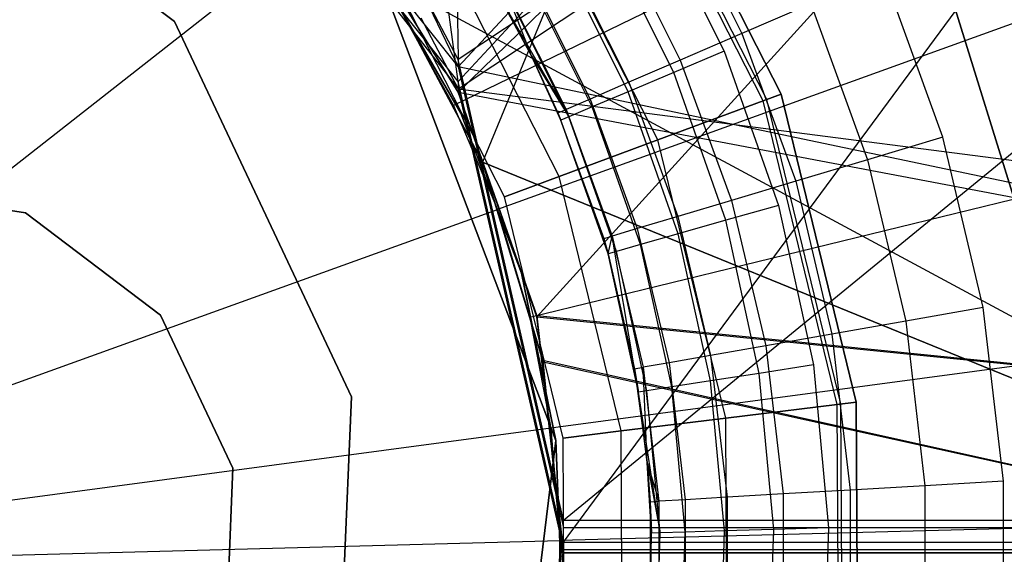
# Model space of a CAD drawing. Extents: x 0.1 to 16.1, y -7 to 7.
# Tile 44 of 68: x 8.226 to 8.504, y 0.004 to 0.155. Entities that reach past the tile are written whole.
import ezdxf

# ---------------------------------------------------------------- set-up
doc = ezdxf.new("R2010")
doc.units = 0
doc.header["$LTSCALE"] = 2.54
doc.layers.get('0').update_dxf_attribs({"color": 13, "linetype": 'CONTINUOUS'})

# ---------------------------------------------------------------- blocks, each defined once
blk = doc.blocks.new('DROPS_WOOD_E_PM_STL')
at = {"color": 0}
for p, q in [((8.33641, 0.81362, 29.37105), (8.35029, 0.14379, 29.37116)), ((8.33641, 0.81362, 29.37105), (8.35029, 0.14379, 29.37116)), ((9.3568, 0.81357, 29.46948), (8.35029, 0.14379, 29.37116)), ((9.3568, 0.81357, 29.46948), (8.35029, 0.14379, 29.37116)), ((9.3568, 0.81357, 29.46948), (8.38, 0.01362, 29.37215)), ((9.3568, 0.81357, 29.46948), (8.38, 0.01362, 29.37215)), ((8.97008, 0.81151, 33.46722), (8.35029, 0.14172, 33.37573)), ((8.97008, 0.81151, 33.46722), (8.35029, 0.14172, 33.37573)), ((8.35029, 0.13761, 41.35745), (8.25946, 0.80744, 41.36291)), ((8.35029, 0.13761, 41.35745), (8.25946, 0.80744, 41.36291)), ((8.35029, 0.13761, 41.35745), (8.97008, 0.80749, 41.26665)), ((8.35029, 0.13761, 41.35745), (8.97008, 0.80749, 41.26665)), ((8.38, 0.00745, 41.35526), (8.97008, 0.80749, 41.26665)), ((8.38, 0.00745, 41.35526), (8.97008, 0.80749, 41.26665)), ((8.35029, 0.13555, 45.36202), (9.3568, 0.80543, 45.26439)), ((8.35029, 0.13555, 45.36202), (9.3568, 0.80543, 45.26439)), ((8.35029, 0.13462, 16.3573), (9.0376, 0.80445, 16.42812)), ((8.35029, 0.13462, 16.3573), (9.0376, 0.80445, 16.42812)), ((8.35029, 0.13462, 28.34512), (9.0376, 0.80445, 28.2743)), ((8.35029, 0.13462, 28.34512), (9.0376, 0.80445, 28.2743)), ((9.0376, 0.80445, 16.42812), (8.3725, 0.07111, 16.35834)), ((9.0376, 0.80445, 16.42812), (8.3725, 0.07111, 16.35834)), ((8.6386, 0.8, 33.92177), (8.35716, 0.11481, 33.8879)), ((8.6386, 0.8, 33.92177), (8.35716, 0.11481, 33.8879)), ((8.61628, 0.26078, 2.22278), (8.34894, 0.13078, 2.19005)), ((8.61628, 0.26078, 2.22278), (8.34894, 0.13078, 2.19005)), ((8.26705, 0.24611, 33.37102), (8.35029, 0.14172, 33.37573)), ((8.26705, 0.24611, 33.37102), (8.35029, 0.14172, 33.37573)), ((8.35029, 0.13761, 41.35745), (8.26705, 0.24199, 41.36227)), ((8.26705, 0.24199, 41.36227), (8.35029, 0.13555, 45.36202)), ((8.26705, 0.24199, 41.36227), (8.35029, 0.13555, 45.36202)), ((8.35029, 0.13761, 41.35745), (8.26705, 0.24199, 41.36227)), ((8.2701, 0.15455, 215.55796), (8.17651, 0.22519, 215.55796)), ((8.17651, 0.22519, 14.55795), (8.2701, 0.15455, 14.55795)), ((8.2701, 0.15455, 215.55796), (8.17651, 0.22519, 215.55796)), ((8.17651, 0.22519, 14.55795), (8.2701, 0.15455, 14.55795)), ((8.43743, 0.13251, 213.39202), (8.39724, 0.21136, 213.39202)), ((8.43743, 0.13251, 213.39202), (8.39724, 0.21136, 213.39202)), ((8.40081, 0.21375, 213.38308), (8.44146, 0.134, 213.38308)), ((8.44146, 0.134, 213.30308), (8.40081, 0.21375, 213.30308)), ((8.40081, 0.21375, 213.47407), (8.44146, 0.134, 213.47407)), ((8.44146, 0.134, 213.30308), (8.40081, 0.21375, 213.30308)), ((8.40081, 0.21375, 213.47407), (8.44146, 0.134, 213.47407)), ((8.44146, 0.134, 213.39407), (8.40081, 0.21375, 213.39407)), ((8.44146, 0.134, 213.39407), (8.40081, 0.21375, 213.39407)), ((8.40081, 0.21375, 213.38308), (8.44146, 0.134, 213.38308)), ((8.43643, 0.13214, 213.38735), (8.39635, 0.21078, 213.38735)), ((8.43643, 0.13214, 213.38735), (8.39635, 0.21078, 213.38735)), ((8.64096, 0.2023, 2.22278), (8.36132, 0.10145, 2.19005)), ((8.64096, 0.2023, 2.22278), (8.36132, 0.10145, 2.19005)), ((8.40668, 0.12111, 213.31155), (8.36994, 0.19318, 213.31155)), ((8.40668, 0.12111, 213.31155), (8.36994, 0.19318, 213.31155)), ((8.40668, 0.12111, 213.4656), (8.36994, 0.19318, 213.4656)), ((8.40668, 0.12111, 213.4656), (8.36994, 0.19318, 213.4656)), ((8.41049, 0.19081, 14.94963), (8.4304, 0.15115, 14.94963)), ((8.41049, 0.19081, 14.94963), (8.4304, 0.15115, 14.94963)), ((8.35029, 0.13462, 16.3573), (8.31668, 0.1888, 16.35588)), ((8.35029, 0.13462, 16.3573), (8.31668, 0.1888, 16.35588)), ((8.31672, 0.18874, 28.34654), (8.35029, 0.13462, 28.34512)), ((8.31672, 0.18874, 28.34654), (8.35029, 0.13462, 28.34512)), ((8.40476, 0.1875, 16.33972), (8.42534, 0.14617, 16.33972)), ((8.40476, 0.1875, 16.33972), (8.42534, 0.14617, 16.33972)), ((8.08, 0, 2.18815), (8.31522, 0.18467, 2.19005)), ((8.08, 0, 2.18815), (8.31522, 0.18467, 2.19005)), ((8.39406, 0.18133, 14.96154), (8.41299, 0.14364, 14.96154)), ((8.39406, 0.18133, 14.96154), (8.41299, 0.14364, 14.96154)), ((8.41111, 0.14015, 16.33728), (8.39138, 0.17977, 16.33728)), ((8.41111, 0.14015, 16.33728), (8.39138, 0.17977, 16.33728)), ((8.37878, 0.11077, 213.33528), (8.34518, 0.17668, 213.33528)), ((8.37878, 0.11077, 213.33528), (8.34518, 0.17668, 213.33528)), ((8.37878, 0.11077, 213.44189), (8.34518, 0.17668, 213.44189)), ((8.37878, 0.11077, 213.44189), (8.34518, 0.17668, 213.44189)), ((8.39827, 0.13471, 16.33018), (8.37931, 0.17281, 16.33018)), ((8.39827, 0.13471, 16.33018), (8.37931, 0.17281, 16.33018)), ((8.38035, 0.17341, 14.97738), (8.39845, 0.13737, 14.97738)), ((8.38035, 0.17341, 14.97738), (8.39845, 0.13737, 14.97738)), ((8.3269, 0.17042, 29.35812), (8.37781, 0.03616, 29.35812)), ((8.37781, 0.03616, 28.35812), (8.3269, 0.17042, 28.35812)), ((8.37781, 0.03616, 28.35812), (8.3269, 0.17042, 28.35812)), ((8.3269, 0.17042, 29.35812), (8.37781, 0.03616, 29.35812)), ((8.3269, 0.17042, 41.3819), (8.35103, 0.12861, 41.3819)), ((8.35103, 0.12861, 40.8819), (8.3269, 0.17042, 40.8819)), ((8.35103, 0.12861, 40.8819), (8.3269, 0.17042, 40.8819)), ((8.3269, 0.17042, 41.3819), (8.35103, 0.12861, 41.3819)), ((8.3269, 0.17042, 33.88877), (8.35103, 0.12861, 33.88877)), ((8.35103, 0.12861, 33.38877), (8.3269, 0.17042, 33.38877)), ((8.35103, 0.12861, 33.38877), (8.3269, 0.17042, 33.38877)), ((8.3269, 0.17042, 33.88877), (8.35103, 0.12861, 33.88877)), ((8.3633, 0.10503, 213.36956), (8.33144, 0.16753, 213.36956)), ((8.3633, 0.10503, 213.40759), (8.33144, 0.16753, 213.40759)), ((8.3633, 0.10503, 213.36956), (8.33144, 0.16753, 213.36956)), ((8.3633, 0.10503, 213.40759), (8.33144, 0.16753, 213.40759)), ((8.38809, 0.1304, 16.31911), (8.36973, 0.16727, 16.31911)), ((8.38809, 0.1304, 16.31911), (8.36973, 0.16727, 16.31911)), ((8.37003, 0.16745, 14.99634), (8.38751, 0.13265, 14.99634)), ((8.37003, 0.16745, 14.99634), (8.38751, 0.13265, 14.99634)), ((8.48715, 0.12189, 14.93972), (8.47024, 0.16833, 14.93972)), ((8.48715, 0.12189, 14.93972), (8.47024, 0.16833, 14.93972)), ((8.32939, 0.16674, 40.86801), (8.6386, 0, 40.83204)), ((8.32939, 0.16674, 40.86801), (8.6386, 0, 40.83204)), ((8.32939, 0.16674, 40.86801), (8.35716, 0.11481, 40.86592)), ((8.32939, 0.16674, 40.86801), (8.35716, 0.11481, 40.86592)), ((8.35716, 0.11481, 33.8879), (8.32953, 0.16654, 33.88582)), ((8.35716, 0.11481, 33.8879), (8.32953, 0.16654, 33.88582)), ((8.35029, 0.14379, 29.37116), (8.3397, 0.16382, 29.37082)), ((8.3397, 0.16382, 29.37082), (8.35029, 0.14172, 33.37573)), ((8.35029, 0.14379, 29.37116), (8.3397, 0.16382, 29.37082)), ((8.3397, 0.16382, 29.37082), (8.35029, 0.14172, 33.37573)), ((8.36146, 0.1625, 15.03972), (8.37093, 0.14486, 15.03972)), ((8.37093, 0.14486, 16.28972), (8.36146, 0.1625, 16.28972)), ((8.36146, 0.1625, 15.03972), (8.37093, 0.14486, 15.03972)), ((8.38155, 0.12763, 16.30518), (8.36146, 0.1625, 16.28972)), ((8.37093, 0.14486, 16.28972), (8.36146, 0.1625, 16.28972)), ((8.38155, 0.12763, 16.30518), (8.36146, 0.1625, 16.28972)), ((8.38155, 0.12763, 16.30518), (8.36358, 0.16372, 16.30518)), ((8.38155, 0.12763, 16.30518), (8.36358, 0.16372, 16.30518)), ((8.37093, 0.14486, 15.03972), (8.36363, 0.16375, 15.01747)), ((8.36363, 0.16375, 15.01747), (8.38072, 0.12972, 15.01747)), ((8.37093, 0.14486, 15.03972), (8.36363, 0.16375, 15.01747)), ((8.36363, 0.16375, 15.01747), (8.38072, 0.12972, 15.01747)), ((8.33352, 0.15863, 2.19005), (8.34894, 0.13078, 2.19005)), ((8.33352, 0.15863, 2.19005), (8.34894, 0.13078, 2.19005)), ((8.44981, 0.15952, 14.94223), (8.4304, 0.15115, 14.94963)), ((8.44981, 0.15952, 14.94223), (8.4304, 0.15115, 14.94963)), ((8.44981, 0.15952, 14.94223), (8.46583, 0.11551, 14.94223)), ((8.44981, 0.15952, 14.94223), (8.46583, 0.11551, 14.94223)), ((8.50801, 0.102, 41.3819), (8.4906, 0.15814, 41.3819)), ((8.4906, 0.15814, 40.8819), (8.50801, 0.102, 40.8819)), ((8.50801, 0.102, 41.3819), (8.4906, 0.15814, 41.3819)), ((8.4906, 0.15814, 40.8819), (8.50801, 0.102, 40.8819)), ((8.50801, 0.102, 33.88877), (8.4906, 0.15814, 33.88877)), ((8.4906, 0.15814, 33.38877), (8.50801, 0.102, 33.38877)), ((8.50801, 0.102, 33.88877), (8.4906, 0.15814, 33.88877)), ((8.4906, 0.15814, 33.38877), (8.50801, 0.102, 33.38877)), ((8.32015, 0.0485, 215.55796), (8.2701, 0.15455, 215.55796)), ((8.2701, 0.15455, 14.55795), (8.32015, 0.0485, 14.55795)), ((8.2701, 0.15455, 215.55796), (8.2701, 0.15455, 14.55795)), ((8.32015, 0.0485, 215.55796), (8.2701, 0.15455, 215.55796)), ((8.2701, 0.15455, 14.55795), (8.32015, 0.0485, 14.55795)), ((8.2701, 0.15455, 215.55796), (8.2701, 0.15455, 14.55795)), ((8.3397, 0.15557, 45.36238), (8.35029, 0.13555, 45.36202)), ((8.3397, 0.15557, 45.36238), (8.35029, 0.13555, 45.36202)), ((8.4304, 0.15115, 14.94963), (8.41299, 0.14364, 14.96154)), ((8.4304, 0.15115, 14.94963), (8.41299, 0.14364, 14.96154)), ((8.4304, 0.15115, 14.94963), (8.44558, 0.10945, 14.94963)), ((8.4304, 0.15115, 14.94963), (8.44558, 0.10945, 14.94963)), ((8.37093, 0.14486, 15.03972), (8.37093, 0.14486, 16.28972)), ((8.37093, 0.14486, 15.03972), (8.37093, 0.14486, 16.28972)), ((8.37093, 0.14486, 15.03972), (8.37929, 0.12668, 16.28972)), ((8.37929, 0.12668, 16.28972), (8.37093, 0.14486, 16.28972)), ((8.37093, 0.14486, 15.03972), (8.37842, 0.12873, 15.03972)), ((8.37093, 0.14486, 15.03972), (8.37929, 0.12668, 16.28972)), ((8.37093, 0.14486, 15.03972), (8.37842, 0.12873, 15.03972)), ((8.37093, 0.14486, 15.03972), (8.38072, 0.12972, 15.01747)), ((8.37093, 0.14486, 15.03972), (8.38072, 0.12972, 15.01747)), ((8.37093, 0.14486, 16.28972), (8.38155, 0.12763, 16.30518)), ((8.37093, 0.14486, 16.28972), (8.38155, 0.12763, 16.30518)), ((8.37929, 0.12668, 16.28972), (8.37093, 0.14486, 16.28972)), ((8.42534, 0.14617, 16.33972), (8.41111, 0.14015, 16.33728)), ((8.42534, 0.14617, 16.33972), (8.41111, 0.14015, 16.33728)), ((8.42534, 0.14617, 16.33972), (8.44068, 0.10262, 16.33972)), ((8.42534, 0.14617, 16.33972), (8.44068, 0.10262, 16.33972)), ((8.38, 0.01362, 29.37215), (8.35029, 0.14379, 29.37116)), ((8.35029, 0.14379, 29.37116), (8.35029, 0.14172, 33.37573)), ((8.38, 0.01362, 29.37215), (8.35029, 0.14379, 29.37116)), ((8.35029, 0.14379, 29.37116), (8.35029, 0.14172, 33.37573)), ((8.41299, 0.14364, 14.96154), (8.39845, 0.13737, 14.97738)), ((8.41299, 0.14364, 14.96154), (8.39845, 0.13737, 14.97738)), ((8.41299, 0.14364, 14.96154), (8.42742, 0.10401, 14.96154)), ((8.41299, 0.14364, 14.96154), (8.42742, 0.10401, 14.96154)), ((8.35029, 0.14172, 33.37573), (8.38, 0.01156, 33.37779)), ((8.97008, 0.01151, 33.46681), (8.35029, 0.14172, 33.37573)), ((8.97008, 0.01151, 33.46681), (8.35029, 0.14172, 33.37573)), ((8.35029, 0.14172, 33.37573), (8.38, 0.01156, 33.37779)), ((8.65928, 0.14152, 2.22278), (8.37051, 0.07097, 2.19005)), ((8.65928, 0.14152, 2.22278), (8.37051, 0.07097, 2.19005)), ((8.41111, 0.14015, 16.33728), (8.39827, 0.13471, 16.33018)), ((8.41111, 0.14015, 16.33728), (8.39827, 0.13471, 16.33018)), ((8.42582, 0.0984, 16.33728), (8.41111, 0.14015, 16.33728)), ((8.42582, 0.0984, 16.33728), (8.41111, 0.14015, 16.33728)), ((8.38, 0.00745, 41.35526), (8.35029, 0.13761, 41.35745)), ((8.35029, 0.13761, 41.35745), (8.35029, 0.13555, 45.36202)), ((8.38, 0.00745, 41.35526), (8.35029, 0.13761, 41.35745)), ((8.35029, 0.13761, 41.35745), (8.35029, 0.13555, 45.36202)), ((8.39845, 0.13737, 14.97738), (8.38751, 0.13265, 14.99634)), ((8.39845, 0.13737, 14.97738), (8.38751, 0.13265, 14.99634)), ((8.39845, 0.13737, 14.97738), (8.41225, 0.09947, 14.97738)), ((8.39845, 0.13737, 14.97738), (8.41225, 0.09947, 14.97738)), ((8.35029, 0.13555, 45.36202), (9.3568, 0.00543, 45.26398)), ((8.35029, 0.13555, 45.36202), (9.3568, 0.00543, 45.26398)), ((8.35029, 0.13555, 45.36202), (8.38, 0.00538, 45.36089)), ((8.35029, 0.13555, 45.36202), (8.38, 0.00538, 45.36089)), ((8.3725, 0.07111, 16.35834), (8.35029, 0.13462, 16.3573)), ((8.35029, 0.13462, 28.34512), (9.0376, 0.00445, 28.2743)), ((8.35029, 0.13462, 28.34512), (9.0376, 0.00445, 28.2743)), ((8.35029, 0.13462, 28.34512), (8.37243, 0.0714, 28.34408)), ((8.35029, 0.13462, 28.34512), (8.37243, 0.0714, 28.34408)), ((8.35029, 0.13462, 16.3573), (8.35029, 0.13462, 28.34512)), ((8.3725, 0.07111, 16.35834), (8.35029, 0.13462, 16.3573)), ((8.35029, 0.13462, 16.3573), (8.35029, 0.13462, 28.34512)), ((8.39827, 0.13471, 16.33018), (8.38809, 0.1304, 16.31911)), ((8.39827, 0.13471, 16.33018), (8.38809, 0.1304, 16.31911)), ((8.41242, 0.09458, 16.33018), (8.39827, 0.13471, 16.33018)), ((8.41242, 0.09458, 16.33018), (8.39827, 0.13471, 16.33018)), ((8.40668, 0.12111, 213.31155), (8.44146, 0.134, 213.30308)), ((8.40668, 0.12111, 213.31155), (8.44146, 0.134, 213.30308)), ((8.44146, 0.134, 213.47407), (8.40668, 0.12111, 213.4656)), ((8.44146, 0.134, 213.47407), (8.40668, 0.12111, 213.4656)), ((8.44146, 0.134, 213.38308), (8.43643, 0.13214, 213.38735)), ((8.44146, 0.134, 213.38308), (8.43643, 0.13214, 213.38735)), ((8.43743, 0.13251, 213.39202), (8.44146, 0.134, 213.39407)), ((8.43743, 0.13251, 213.39202), (8.44146, 0.134, 213.39407)), ((8.44146, 0.134, 213.38308), (8.46262, 0.04703, 213.38308)), ((8.46262, 0.04703, 213.30308), (8.44146, 0.134, 213.30308)), ((8.44146, 0.134, 213.47407), (8.46262, 0.04703, 213.47407)), ((8.46262, 0.04703, 213.30308), (8.44146, 0.134, 213.30308)), ((8.44146, 0.134, 213.47407), (8.46262, 0.04703, 213.47407)), ((8.46262, 0.04703, 213.39407), (8.44146, 0.134, 213.39407)), ((8.46262, 0.04703, 213.39407), (8.44146, 0.134, 213.39407)), ((8.44146, 0.134, 213.38308), (8.46262, 0.04703, 213.38308)), ((8.34894, 0.13078, 2.19005), (8.36132, 0.10145, 2.19005)), ((8.34894, 0.13078, 2.19005), (8.36132, 0.10145, 2.19005)), ((8.38751, 0.13265, 14.99634), (8.38072, 0.12972, 15.01747)), ((8.38751, 0.13265, 14.99634), (8.38072, 0.12972, 15.01747)), ((8.38751, 0.13265, 14.99634), (8.40083, 0.09605, 14.99634)), ((8.38751, 0.13265, 14.99634), (8.40083, 0.09605, 14.99634)), ((8.43643, 0.13214, 213.38735), (8.43743, 0.13251, 213.39202)), ((8.43643, 0.13214, 213.38735), (8.43743, 0.13251, 213.39202)), ((8.4573, 0.04638, 213.38735), (8.43643, 0.13214, 213.38735)), ((8.4573, 0.04638, 213.38735), (8.43643, 0.13214, 213.38735)), ((8.45835, 0.04651, 213.39202), (8.43743, 0.13251, 213.39202)), ((8.45835, 0.04651, 213.39202), (8.43743, 0.13251, 213.39202)), ((8.35103, 0.12861, 41.3819), (8.36815, 0.08347, 41.3819)), ((8.36815, 0.08347, 40.8819), (8.35103, 0.12861, 40.8819)), ((8.35103, 0.12861, 40.8819), (8.35103, 0.12861, 41.3819)), ((8.35103, 0.12861, 40.8819), (8.35103, 0.12861, 41.3819)), ((8.36815, 0.08347, 40.8819), (8.35103, 0.12861, 40.8819)), ((8.35103, 0.12861, 41.3819), (8.36815, 0.08347, 41.3819)), ((8.35103, 0.12861, 33.88877), (8.36815, 0.08347, 33.88877)), ((8.36815, 0.08347, 33.38877), (8.35103, 0.12861, 33.38877)), ((8.35103, 0.12861, 33.38877), (8.35103, 0.12861, 33.88877)), ((8.35103, 0.12861, 33.38877), (8.35103, 0.12861, 33.88877)), ((8.36815, 0.08347, 33.38877), (8.35103, 0.12861, 33.38877)), ((8.35103, 0.12861, 33.88877), (8.36815, 0.08347, 33.88877)), ((8.37842, 0.12873, 15.03972), (8.38072, 0.12972, 15.01747)), ((8.37842, 0.12873, 15.03972), (8.38072, 0.12972, 15.01747)), ((8.37842, 0.12873, 15.03972), (8.37929, 0.12668, 16.28972)), ((8.37842, 0.12873, 15.03972), (8.37929, 0.12668, 16.28972)), ((8.37842, 0.12873, 15.03972), (8.39135, 0.09321, 15.03972)), ((8.37842, 0.12873, 15.03972), (8.39135, 0.09321, 15.03972)), ((8.38072, 0.12972, 15.01747), (8.39375, 0.09393, 15.01747)), ((8.38072, 0.12972, 15.01747), (8.39375, 0.09393, 15.01747)), ((8.38809, 0.1304, 16.31911), (8.38155, 0.12763, 16.30518)), ((8.38809, 0.1304, 16.31911), (8.38155, 0.12763, 16.30518)), ((8.40178, 0.09155, 16.31911), (8.38809, 0.1304, 16.31911)), ((8.40178, 0.09155, 16.31911), (8.38809, 0.1304, 16.31911)), ((8.38155, 0.12763, 16.30518), (8.37929, 0.12668, 16.28972)), ((8.38155, 0.12763, 16.30518), (8.37929, 0.12668, 16.28972)), ((8.39135, 0.09321, 15.03972), (8.37929, 0.12668, 16.28972)), ((8.39135, 0.09321, 15.03972), (8.37929, 0.12668, 16.28972)), ((8.39259, 0.08894, 16.28972), (8.37929, 0.12668, 16.28972)), ((8.39259, 0.08894, 16.28972), (8.37929, 0.12668, 16.28972)), ((8.39495, 0.08961, 16.30518), (8.38155, 0.12763, 16.30518)), ((8.39495, 0.08961, 16.30518), (8.38155, 0.12763, 16.30518)), ((8.37878, 0.11077, 213.33528), (8.40668, 0.12111, 213.31155)), ((8.37878, 0.11077, 213.33528), (8.40668, 0.12111, 213.31155)), ((8.40668, 0.12111, 213.4656), (8.37878, 0.11077, 213.44189)), ((8.40668, 0.12111, 213.4656), (8.37878, 0.11077, 213.44189)), ((8.4258, 0.04251, 213.31155), (8.40668, 0.12111, 213.31155)), ((8.4258, 0.04251, 213.31155), (8.40668, 0.12111, 213.31155)), ((8.4258, 0.04251, 213.4656), (8.40668, 0.12111, 213.4656)), ((8.4258, 0.04251, 213.4656), (8.40668, 0.12111, 213.4656)), ((8.48715, 0.12189, 14.93972), (8.46583, 0.11551, 14.94223)), ((8.48715, 0.12189, 14.93972), (8.46583, 0.11551, 14.94223)), ((8.49854, 0.0738, 14.93972), (8.48715, 0.12189, 14.93972)), ((8.49854, 0.0738, 14.93972), (8.48715, 0.12189, 14.93972)), ((8.37425, 0.05845, 33.8893), (8.35716, 0.11481, 33.8879)), ((8.35716, 0.11481, 33.8879), (8.6386, 0, 33.92177)), ((8.6386, 0, 40.83204), (8.35716, 0.11481, 40.86592)), ((8.35716, 0.11481, 40.86592), (8.37418, 0.0588, 40.86452)), ((8.35716, 0.11481, 33.8879), (8.6386, 0, 33.92177)), ((8.6386, 0, 40.83204), (8.35716, 0.11481, 40.86592)), ((8.37425, 0.05845, 33.8893), (8.35716, 0.11481, 33.8879)), ((8.35716, 0.11481, 40.86592), (8.37418, 0.0588, 40.86452)), ((8.35716, 0.11481, 40.86592), (8.35716, 0.11481, 33.8879)), ((8.35716, 0.11481, 40.86592), (8.35716, 0.11481, 33.8879)), ((8.46583, 0.11551, 14.94223), (8.44558, 0.10945, 14.94963)), ((8.46583, 0.11551, 14.94223), (8.44558, 0.10945, 14.94963)), ((8.46583, 0.11551, 14.94223), (8.47663, 0.06994, 14.94223)), ((8.46583, 0.11551, 14.94223), (8.47663, 0.06994, 14.94223)), ((8.3633, 0.10503, 213.36956), (8.37878, 0.11077, 213.33528)), ((8.3633, 0.10503, 213.36956), (8.37878, 0.11077, 213.33528)), ((8.37878, 0.11077, 213.44189), (8.3633, 0.10503, 213.40759)), ((8.37878, 0.11077, 213.44189), (8.3633, 0.10503, 213.40759)), ((8.39627, 0.03888, 213.33528), (8.37878, 0.11077, 213.33528)), ((8.39627, 0.03888, 213.33528), (8.37878, 0.11077, 213.33528)), ((8.39627, 0.03888, 213.44189), (8.37878, 0.11077, 213.44189)), ((8.39627, 0.03888, 213.44189), (8.37878, 0.11077, 213.44189)), ((8.44558, 0.10945, 14.94963), (8.42742, 0.10401, 14.96154)), ((8.44558, 0.10945, 14.94963), (8.42742, 0.10401, 14.96154)), ((8.44558, 0.10945, 14.94963), (8.45581, 0.06627, 14.94963)), ((8.44558, 0.10945, 14.94963), (8.45581, 0.06627, 14.94963)), ((8.1808, 0.10823, 215.55796), (8.22803, 0.10046, 215.55796)), ((8.22803, 0.10046, 14.55795), (8.1808, 0.10823, 14.55795)), ((8.22803, 0.10046, 14.55795), (8.1808, 0.10823, 14.55795)), ((8.1808, 0.10823, 215.55796), (8.22803, 0.10046, 215.55796)), ((8.37989, 0.03686, 213.36956), (8.3633, 0.10503, 213.36956)), ((8.37989, 0.03686, 213.40759), (8.3633, 0.10503, 213.40759)), ((8.3633, 0.10503, 213.40759), (8.3633, 0.10503, 213.36956)), ((8.37989, 0.03686, 213.36956), (8.3633, 0.10503, 213.36956)), ((8.3633, 0.10503, 213.40759), (8.3633, 0.10503, 213.36956)), ((8.37989, 0.03686, 213.40759), (8.3633, 0.10503, 213.40759)), ((8.42742, 0.10401, 14.96154), (8.41225, 0.09947, 14.97738)), ((8.42742, 0.10401, 14.96154), (8.41225, 0.09947, 14.97738)), ((8.42742, 0.10401, 14.96154), (8.43714, 0.06297, 14.96154)), ((8.42742, 0.10401, 14.96154), (8.43714, 0.06297, 14.96154)), ((8.08, 0, 2.18815), (8.36132, 0.10145, 2.19005)), ((8.08, 0, 2.18815), (8.36132, 0.10145, 2.19005)), ((8.22803, 0.10046, 215.55796), (8.26623, 0.07162, 215.55796)), ((8.26623, 0.07162, 14.55795), (8.22803, 0.10046, 14.55795)), ((8.22803, 0.10046, 14.55795), (8.22803, 0.10046, 215.55796)), ((8.22803, 0.10046, 14.55795), (8.22803, 0.10046, 215.55796)), ((8.26623, 0.07162, 14.55795), (8.22803, 0.10046, 14.55795)), ((8.22803, 0.10046, 215.55796), (8.26623, 0.07162, 215.55796)), ((8.36132, 0.10145, 2.19005), (8.37051, 0.07097, 2.19005)), ((8.36132, 0.10145, 2.19005), (8.37051, 0.07097, 2.19005)), ((8.44068, 0.10262, 16.33972), (8.42582, 0.0984, 16.33728)), ((8.44068, 0.10262, 16.33972), (8.42582, 0.0984, 16.33728)), ((8.44068, 0.10262, 16.33972), (8.45056, 0.05752, 16.33972)), ((8.44068, 0.10262, 16.33972), (8.45056, 0.05752, 16.33972)), ((8.41225, 0.09947, 14.97738), (8.40083, 0.09605, 14.99634)), ((8.41225, 0.09947, 14.97738), (8.40083, 0.09605, 14.99634)), ((8.41225, 0.09947, 14.97738), (8.42155, 0.06022, 14.97738)), ((8.41225, 0.09947, 14.97738), (8.42155, 0.06022, 14.97738)), ((8.42582, 0.0984, 16.33728), (8.41242, 0.09458, 16.33018)), ((8.42582, 0.0984, 16.33728), (8.41242, 0.09458, 16.33018)), ((8.43529, 0.05515, 16.33728), (8.42582, 0.0984, 16.33728)), ((8.43529, 0.05515, 16.33728), (8.42582, 0.0984, 16.33728)), ((8.40083, 0.09605, 14.99634), (8.39375, 0.09393, 15.01747)), ((8.40083, 0.09605, 14.99634), (8.39375, 0.09393, 15.01747)), ((8.40083, 0.09605, 14.99634), (8.40982, 0.05816, 14.99634)), ((8.40083, 0.09605, 14.99634), (8.40982, 0.05816, 14.99634)), ((8.41242, 0.09458, 16.33018), (8.40178, 0.09155, 16.31911)), ((8.41242, 0.09458, 16.33018), (8.40178, 0.09155, 16.31911)), ((8.42152, 0.05301, 16.33018), (8.41242, 0.09458, 16.33018)), ((8.42152, 0.05301, 16.33018), (8.41242, 0.09458, 16.33018)), ((8.39135, 0.09321, 15.03972), (8.39375, 0.09393, 15.01747)), ((8.39135, 0.09321, 15.03972), (8.39259, 0.08894, 16.28972)), ((8.39135, 0.09321, 15.03972), (8.39259, 0.08894, 16.28972)), ((8.39135, 0.09321, 15.03972), (8.39259, 0.08894, 15.03972)), ((8.39259, 0.08894, 15.03972), (8.39375, 0.09393, 15.01747)), ((8.40006, 0.05644, 15.03972), (8.39375, 0.09393, 15.01747)), ((8.39375, 0.09393, 15.01747), (8.40253, 0.05687, 15.01747)), ((8.40006, 0.05644, 15.03972), (8.39375, 0.09393, 15.01747)), ((8.39375, 0.09393, 15.01747), (8.40253, 0.05687, 15.01747)), ((8.39495, 0.08961, 16.30518), (8.39259, 0.08894, 16.28972)), ((8.39495, 0.08961, 16.30518), (8.39259, 0.08894, 16.28972)), ((8.40178, 0.09155, 16.31911), (8.39495, 0.08961, 16.30518)), ((8.40178, 0.09155, 16.31911), (8.39495, 0.08961, 16.30518)), ((8.40357, 0.05023, 16.30518), (8.39495, 0.08961, 16.30518)), ((8.40357, 0.05023, 16.30518), (8.39495, 0.08961, 16.30518)), ((8.41059, 0.05132, 16.31911), (8.40178, 0.09155, 16.31911)), ((8.41059, 0.05132, 16.31911), (8.40178, 0.09155, 16.31911)), ((8.39259, 0.08894, 15.03972), (8.39259, 0.08894, 16.28972)), ((8.39259, 0.08894, 15.03972), (8.39259, 0.08894, 16.28972)), ((8.39259, 0.08894, 15.03972), (8.40115, 0.04985, 16.28972)), ((8.40115, 0.04985, 16.28972), (8.39259, 0.08894, 16.28972)), ((8.39259, 0.08894, 15.03972), (8.40115, 0.04985, 16.28972)), ((8.39259, 0.08894, 15.03972), (8.40006, 0.05644, 15.03972)), ((8.39259, 0.08894, 15.03972), (8.40006, 0.05644, 15.03972)), ((8.40115, 0.04985, 16.28972), (8.39259, 0.08894, 16.28972)), ((8.36815, 0.08347, 41.3819), (8.37781, 0.03616, 41.3819)), ((8.37781, 0.03616, 40.8819), (8.36815, 0.08347, 40.8819)), ((8.36815, 0.08347, 40.8819), (8.36815, 0.08347, 41.3819)), ((8.36815, 0.08347, 40.8819), (8.36815, 0.08347, 41.3819)), ((8.37781, 0.03616, 40.8819), (8.36815, 0.08347, 40.8819)), ((8.36815, 0.08347, 41.3819), (8.37781, 0.03616, 41.3819)), ((8.36815, 0.08347, 33.88877), (8.37781, 0.03616, 33.88877)), ((8.37781, 0.03616, 33.38877), (8.36815, 0.08347, 33.38877)), ((8.36815, 0.08347, 33.38877), (8.36815, 0.08347, 33.88877)), ((8.36815, 0.08347, 33.38877), (8.36815, 0.08347, 33.88877)), ((8.37781, 0.03616, 33.38877), (8.36815, 0.08347, 33.38877)), ((8.36815, 0.08347, 33.88877), (8.37781, 0.03616, 33.88877)), ((8.67104, 0.07915, 2.22278), (8.37641, 0.03969, 2.19005)), ((8.67104, 0.07915, 2.22278), (8.37641, 0.03969, 2.19005)), ((8.49854, 0.0738, 14.93972), (8.47663, 0.06994, 14.94223)), ((8.49854, 0.0738, 14.93972), (8.47663, 0.06994, 14.94223)), ((8.50428, 0.02471, 14.93972), (8.49854, 0.0738, 14.93972)), ((8.50428, 0.02471, 14.93972), (8.49854, 0.0738, 14.93972)), ((8.26623, 0.07162, 215.55796), (8.28666, 0.02834, 215.55796)), ((8.28666, 0.02834, 14.55795), (8.26623, 0.07162, 14.55795)), ((8.26623, 0.07162, 14.55795), (8.26623, 0.07162, 215.55796)), ((8.26623, 0.07162, 14.55795), (8.26623, 0.07162, 215.55796)), ((8.28666, 0.02834, 14.55795), (8.26623, 0.07162, 14.55795)), ((8.26623, 0.07162, 215.55796), (8.28666, 0.02834, 215.55796)), ((8.37051, 0.07097, 2.19005), (8.37641, 0.03969, 2.19005)), ((8.37051, 0.07097, 2.19005), (8.37641, 0.03969, 2.19005)), ((8.37243, 0.0714, 28.34408), (8.38, 0.00445, 28.3437)), ((9.0376, 0.00445, 28.2743), (8.37243, 0.0714, 28.34408)), ((9.0376, 0.00445, 28.2743), (8.37243, 0.0714, 28.34408)), ((8.37243, 0.0714, 28.34408), (8.38, 0.00445, 28.3437)), ((8.37243, 0.0714, 28.34408), (8.3725, 0.07111, 16.35834)), ((8.37243, 0.0714, 28.34408), (8.3725, 0.07111, 16.35834)), ((8.38, 0.00445, 16.35871), (8.3725, 0.07111, 16.35834)), ((8.3725, 0.07111, 16.35834), (9.0376, 0.00445, 16.42812)), ((8.3725, 0.07111, 16.35834), (9.0376, 0.00445, 16.42812)), ((8.38, 0.00445, 16.35871), (8.3725, 0.07111, 16.35834)), ((8.47663, 0.06994, 14.94223), (8.45581, 0.06627, 14.94963)), ((8.47663, 0.06994, 14.94223), (8.45581, 0.06627, 14.94963)), ((8.47663, 0.06994, 14.94223), (8.48207, 0.02342, 14.94223)), ((8.47663, 0.06994, 14.94223), (8.48207, 0.02342, 14.94223)), ((8.45581, 0.06627, 14.94963), (8.43714, 0.06297, 14.96154)), ((8.45581, 0.06627, 14.94963), (8.43714, 0.06297, 14.96154)), ((8.45581, 0.06627, 14.94963), (8.46097, 0.02219, 14.94963)), ((8.45581, 0.06627, 14.94963), (8.46097, 0.02219, 14.94963)), ((8.43714, 0.06297, 14.96154), (8.42155, 0.06022, 14.97738)), ((8.43714, 0.06297, 14.96154), (8.42155, 0.06022, 14.97738)), ((8.43714, 0.06297, 14.96154), (8.44204, 0.02109, 14.96154)), ((8.43714, 0.06297, 14.96154), (8.44204, 0.02109, 14.96154)), ((8.37418, 0.0588, 40.86452), (8.38, 0, 40.86403)), ((8.6386, 0, 40.83204), (8.37418, 0.0588, 40.86452)), ((8.6386, 0, 40.83204), (8.37418, 0.0588, 40.86452)), ((8.37418, 0.0588, 40.86452), (8.37425, 0.05845, 33.8893)), ((8.37418, 0.0588, 40.86452), (8.38, 0, 40.86403)), ((8.37418, 0.0588, 40.86452), (8.37425, 0.05845, 33.8893)), ((8.38, 0, 33.88979), (8.37425, 0.05845, 33.8893)), ((8.37425, 0.05845, 33.8893), (8.6386, 0, 33.92177)), ((8.37425, 0.05845, 33.8893), (8.6386, 0, 33.92177)), ((8.38, 0, 33.88979), (8.37425, 0.05845, 33.8893)), ((8.42155, 0.06022, 14.97738), (8.40982, 0.05816, 14.99634)), ((8.42155, 0.06022, 14.97738), (8.40982, 0.05816, 14.99634)), ((8.42155, 0.06022, 14.97738), (8.42623, 0.02017, 14.97738)), ((8.42155, 0.06022, 14.97738), (8.42623, 0.02017, 14.97738)), ((8.40006, 0.05644, 15.03972), (8.40253, 0.05687, 15.01747)), ((8.40006, 0.05644, 15.03972), (8.40253, 0.05687, 15.01747)), ((8.40006, 0.05644, 15.03972), (8.40115, 0.04985, 16.28972)), ((8.40006, 0.05644, 15.03972), (8.40115, 0.04985, 16.28972)), ((8.40006, 0.05644, 15.03972), (8.40361, 0.02999, 16.28972)), ((8.40006, 0.05644, 15.03972), (8.40361, 0.02999, 16.28972)), ((8.40006, 0.05644, 15.03972), (8.40361, 0.02999, 15.03972)), ((8.40006, 0.05644, 15.03972), (8.40361, 0.02999, 15.03972)), ((8.40982, 0.05816, 14.99634), (8.40253, 0.05687, 15.01747)), ((8.40982, 0.05816, 14.99634), (8.40253, 0.05687, 15.01747)), ((8.40361, 0.02999, 15.03972), (8.40253, 0.05687, 15.01747)), ((8.40253, 0.05687, 15.01747), (8.40695, 0.01904, 15.01747)), ((8.40361, 0.02999, 15.03972), (8.40253, 0.05687, 15.01747)), ((8.40253, 0.05687, 15.01747), (8.40695, 0.01904, 15.01747)), ((8.40982, 0.05816, 14.99634), (8.41434, 0.01947, 14.99634)), ((8.40982, 0.05816, 14.99634), (8.41434, 0.01947, 14.99634)), ((8.45056, 0.05752, 16.33972), (8.43529, 0.05515, 16.33728)), ((8.45056, 0.05752, 16.33972), (8.43529, 0.05515, 16.33728)), ((8.45056, 0.05752, 16.33972), (8.45482, 0.01155, 16.33972)), ((8.45056, 0.05752, 16.33972), (8.45482, 0.01155, 16.33972)), ((8.42152, 0.05301, 16.33018), (8.41059, 0.05132, 16.31911)), ((8.42152, 0.05301, 16.33018), (8.41059, 0.05132, 16.31911)), ((8.43529, 0.05515, 16.33728), (8.42152, 0.05301, 16.33018)), ((8.43529, 0.05515, 16.33728), (8.42152, 0.05301, 16.33018)), ((8.42545, 0.01064, 16.33018), (8.42152, 0.05301, 16.33018)), ((8.42545, 0.01064, 16.33018), (8.42152, 0.05301, 16.33018)), ((8.43938, 0.01107, 16.33728), (8.43529, 0.05515, 16.33728)), ((8.43938, 0.01107, 16.33728), (8.43529, 0.05515, 16.33728)), ((8.40357, 0.05023, 16.30518), (8.40115, 0.04985, 16.28972)), ((8.40357, 0.05023, 16.30518), (8.40115, 0.04985, 16.28972)), ((8.41059, 0.05132, 16.31911), (8.40357, 0.05023, 16.30518)), ((8.41059, 0.05132, 16.31911), (8.40357, 0.05023, 16.30518)), ((8.40729, 0.01008, 16.30518), (8.40357, 0.05023, 16.30518)), ((8.40729, 0.01008, 16.30518), (8.40357, 0.05023, 16.30518)), ((8.41439, 0.0103, 16.31911), (8.41059, 0.05132, 16.31911)), ((8.41439, 0.0103, 16.31911), (8.41059, 0.05132, 16.31911)), ((8.31518, -0.06866, 215.55796), (8.32015, 0.0485, 215.55796)), ((8.32015, 0.0485, 14.55795), (8.31518, -0.06866, 14.55795)), ((8.31518, -0.06866, 215.55796), (8.32015, 0.0485, 215.55796)), ((8.32015, 0.0485, 14.55795), (8.31518, -0.06866, 14.55795)), ((8.32015, 0.0485, 215.55796), (8.32015, 0.0485, 14.55795)), ((8.32015, 0.0485, 215.55796), (8.32015, 0.0485, 14.55795)), ((8.40361, 0.02999, 16.28972), (8.40115, 0.04985, 16.28972)), ((8.40729, 0.01008, 16.30518), (8.40115, 0.04985, 16.28972)), ((8.40361, 0.02999, 16.28972), (8.40115, 0.04985, 16.28972)), ((8.40729, 0.01008, 16.30518), (8.40115, 0.04985, 16.28972)), ((8.4258, 0.04251, 213.31155), (8.46262, 0.04703, 213.30308)), ((8.4258, 0.04251, 213.31155), (8.46262, 0.04703, 213.30308)), ((8.46262, 0.04703, 213.47407), (8.4258, 0.04251, 213.4656)), ((8.46262, 0.04703, 213.47407), (8.4258, 0.04251, 213.4656)), ((8.46262, 0.04703, 213.38308), (8.4573, 0.04638, 213.38735)), ((8.46262, 0.04703, 213.38308), (8.4573, 0.04638, 213.38735)), ((8.4573, 0.04638, 213.38735), (8.45835, 0.04651, 213.39202)), ((8.4573, 0.04638, 213.38735), (8.45835, 0.04651, 213.39202)), ((8.45782, -0.04188, 213.38735), (8.4573, 0.04638, 213.38735)), ((8.45782, -0.04188, 213.38735), (8.4573, 0.04638, 213.38735)), ((8.45835, 0.04651, 213.39202), (8.46262, 0.04703, 213.39407)), ((8.45835, 0.04651, 213.39202), (8.46262, 0.04703, 213.39407)), ((8.45888, -0.042, 213.39202), (8.45835, 0.04651, 213.39202)), ((8.45888, -0.042, 213.39202), (8.45835, 0.04651, 213.39202)), ((8.46262, 0.04703, 213.38308), (8.46315, -0.04247, 213.38308)), ((8.46315, -0.04247, 213.30308), (8.46262, 0.04703, 213.30308)), ((8.46262, 0.04703, 213.47407), (8.46315, -0.04247, 213.47407)), ((8.46315, -0.04247, 213.30308), (8.46262, 0.04703, 213.30308)), ((8.46262, 0.04703, 213.47407), (8.46315, -0.04247, 213.47407)), ((8.46315, -0.04247, 213.39407), (8.46262, 0.04703, 213.39407)), ((8.46315, -0.04247, 213.39407), (8.46262, 0.04703, 213.39407)), ((8.46262, 0.04703, 213.38308), (8.46315, -0.04247, 213.38308)), ((8.39627, 0.03888, 213.33528), (8.4258, 0.04251, 213.31155)), ((8.39627, 0.03888, 213.33528), (8.4258, 0.04251, 213.31155)), ((8.4258, 0.04251, 213.4656), (8.39627, 0.03888, 213.44189)), ((8.4258, 0.04251, 213.4656), (8.39627, 0.03888, 213.44189)), ((8.42628, -0.03839, 213.31155), (8.4258, 0.04251, 213.31155)), ((8.42628, -0.03839, 213.31155), (8.4258, 0.04251, 213.31155)), ((8.42628, -0.03839, 213.4656), (8.4258, 0.04251, 213.4656)), ((8.42628, -0.03839, 213.4656), (8.4258, 0.04251, 213.4656)), ((8.37641, 0.03969, 2.19005), (8.08, 0, 2.18815)), ((8.37641, 0.03969, 2.19005), (8.08, 0, 2.18815)), ((8.37641, 0.03969, 2.19005), (8.37895, 0.00796, 2.19005)), ((8.37641, 0.03969, 2.19005), (8.37895, 0.00796, 2.19005)), ((8.37781, 0.03616, 29.35812), (8.3605, -0.10638, 29.35812)), ((8.3605, -0.10638, 28.35812), (8.37781, 0.03616, 28.35812)), ((8.3605, -0.10638, 28.35812), (8.37781, 0.03616, 28.35812)), ((8.37781, 0.03616, 29.35812), (8.3605, -0.10638, 29.35812)), ((8.37781, 0.03616, 28.35812), (8.37781, 0.03616, 29.35812)), ((8.37781, 0.03616, 28.35812), (8.37781, 0.03616, 29.35812)), ((8.37781, 0.03616, 41.3819), (8.37976, -0.01208, 41.3819)), ((8.37976, -0.01208, 40.8819), (8.37781, 0.03616, 40.8819)), ((8.37781, 0.03616, 40.8819), (8.37781, 0.03616, 41.3819)), ((8.37781, 0.03616, 40.8819), (8.37781, 0.03616, 41.3819)), ((8.37976, -0.01208, 40.8819), (8.37781, 0.03616, 40.8819)), ((8.37781, 0.03616, 41.3819), (8.37976, -0.01208, 41.3819)), ((8.37781, 0.03616, 33.88877), (8.37976, -0.01208, 33.88877)), ((8.37976, -0.01208, 33.38877), (8.37781, 0.03616, 33.38877)), ((8.37781, 0.03616, 33.38877), (8.37781, 0.03616, 33.88877)), ((8.37781, 0.03616, 33.38877), (8.37781, 0.03616, 33.88877)), ((8.37976, -0.01208, 33.38877), (8.37781, 0.03616, 33.38877)), ((8.37781, 0.03616, 33.88877), (8.37976, -0.01208, 33.88877)), ((8.37989, 0.03686, 213.36956), (8.39627, 0.03888, 213.33528)), ((8.37989, 0.03686, 213.36956), (8.39627, 0.03888, 213.33528)), ((8.39627, 0.03888, 213.44189), (8.37989, 0.03686, 213.40759)), ((8.39627, 0.03888, 213.44189), (8.37989, 0.03686, 213.40759)), ((8.3803, -0.03329, 213.36956), (8.37989, 0.03686, 213.36956)), ((8.3803, -0.03329, 213.40759), (8.37989, 0.03686, 213.40759)), ((8.37989, 0.03686, 213.40759), (8.37989, 0.03686, 213.36956)), ((8.3803, -0.03329, 213.36956), (8.37989, 0.03686, 213.36956)), ((8.37989, 0.03686, 213.40759), (8.37989, 0.03686, 213.36956)), ((8.3803, -0.03329, 213.40759), (8.37989, 0.03686, 213.40759)), ((8.39671, -0.03511, 213.33528), (8.39627, 0.03888, 213.33528)), ((8.39671, -0.03511, 213.33528), (8.39627, 0.03888, 213.33528)), ((8.39671, -0.03511, 213.44189), (8.39627, 0.03888, 213.44189)), ((8.39671, -0.03511, 213.44189), (8.39627, 0.03888, 213.44189)), ((8.28666, 0.02834, 215.55796), (8.28463, -0.01948, 215.55796)), ((8.28463, -0.01948, 14.55795), (8.28666, 0.02834, 14.55795)), ((8.28463, -0.01948, 14.55795), (8.28666, 0.02834, 14.55795)), ((8.28666, 0.02834, 215.55796), (8.28463, -0.01948, 215.55796)), ((8.28666, 0.02834, 14.55795), (8.28666, 0.02834, 215.55796)), ((8.28666, 0.02834, 14.55795), (8.28666, 0.02834, 215.55796)), ((8.40361, 0.02999, 15.03972), (8.40361, 0.02999, 16.28972)), ((8.40361, 0.02999, 15.03972), (8.40361, 0.02999, 16.28972)), ((8.40361, 0.02999, 15.03972), (8.40485, 0.01001, 16.28972)), ((8.40485, 0.01001, 16.28972), (8.40361, 0.02999, 16.28972)), ((8.40361, 0.02999, 15.03972), (8.40445, 0.0189, 15.03972)), ((8.40361, 0.02999, 15.03972), (8.40485, 0.01001, 16.28972)), ((8.40361, 0.02999, 15.03972), (8.40445, 0.0189, 15.03972)), ((8.40361, 0.02999, 15.03972), (8.40695, 0.01904, 15.01747)), ((8.40361, 0.02999, 15.03972), (8.40695, 0.01904, 15.01747)), ((8.40361, 0.02999, 16.28972), (8.40729, 0.01008, 16.30518)), ((8.40361, 0.02999, 16.28972), (8.40729, 0.01008, 16.30518)), ((8.40485, 0.01001, 16.28972), (8.40361, 0.02999, 16.28972)), ((8.48207, 0.02342, 14.94223), (8.46097, 0.02219, 14.94963)), ((8.48207, 0.02342, 14.94223), (8.46097, 0.02219, 14.94963)), ((8.50428, 0.02471, 14.93972), (8.48207, 0.02342, 14.94223)), ((8.50428, 0.02471, 14.93972), (8.48207, 0.02342, 14.94223)), ((8.48207, 0.02342, 14.94223), (8.48207, -0.02342, 14.94223)), ((8.48207, 0.02342, 14.94223), (8.48207, -0.02342, 14.94223)), ((8.50428, -0.02471, 14.93972), (8.50428, 0.02471, 14.93972)), ((8.50428, -0.02471, 14.93972), (8.50428, 0.02471, 14.93972)), ((8.41434, 0.01947, 14.99634), (8.40695, 0.01904, 15.01747)), ((8.41434, 0.01947, 14.99634), (8.40695, 0.01904, 15.01747)), ((8.42623, 0.02017, 14.97738), (8.41434, 0.01947, 14.99634)), ((8.42623, 0.02017, 14.97738), (8.41434, 0.01947, 14.99634)), ((8.41434, 0.01947, 14.99634), (8.41434, -0.01947, 14.99634)), ((8.41434, 0.01947, 14.99634), (8.41434, -0.01947, 14.99634)), ((8.44204, 0.02109, 14.96154), (8.42623, 0.02017, 14.97738)), ((8.44204, 0.02109, 14.96154), (8.42623, 0.02017, 14.97738)), ((8.42623, 0.02017, 14.97738), (8.42623, -0.02017, 14.97738)), ((8.42623, 0.02017, 14.97738), (8.42623, -0.02017, 14.97738)), ((8.46097, 0.02219, 14.94963), (8.44204, 0.02109, 14.96154)), ((8.46097, 0.02219, 14.94963), (8.44204, 0.02109, 14.96154)), ((8.44204, 0.02109, 14.96154), (8.44204, -0.02109, 14.96154)), ((8.44204, 0.02109, 14.96154), (8.44204, -0.02109, 14.96154)), ((8.46097, 0.02219, 14.94963), (8.46097, -0.02219, 14.94963)), ((8.46097, 0.02219, 14.94963), (8.46097, -0.02219, 14.94963)), ((8.40445, 0.0189, 15.03972), (8.40695, 0.01904, 15.01747)), ((8.40445, 0.0189, 15.03972), (8.40695, 0.01904, 15.01747)), ((8.40445, 0.0189, 15.03972), (8.40485, 0.01001, 16.28972)), ((8.40445, 0.0189, 15.03972), (8.40485, 0.01001, 16.28972)), ((8.40445, 0.0189, 15.03972), (8.40445, -0.0189, 15.03972)), ((8.40445, 0.0189, 15.03972), (8.40445, -0.0189, 15.03972)), ((8.40695, 0.01904, 15.01747), (8.40695, -0.01904, 15.01747)), ((8.40695, 0.01904, 15.01747), (8.40695, -0.01904, 15.01747)), ((8.67611, 0.01587, 2.22278), (8.37895, 0.00796, 2.19005)), ((8.67611, 0.01587, 2.22278), (8.37895, 0.00796, 2.19005)), ((9.3568, 0.01357, 29.46907), (8.38, 0.01362, 29.37215)), ((8.38, 0.01156, 33.37779), (8.38, 0.01362, 29.37215)), ((9.3568, 0.01357, 29.46907), (8.38, 0.01362, 29.37215)), ((8.38, 0.01156, 33.37779), (8.38, 0.01362, 29.37215)), ((8.97008, 0.01151, 33.46681), (8.38, 0.01156, 33.37779)), ((8.97008, 0.01151, 33.46681), (8.38, 0.01156, 33.37779)), ((8.45482, 0.01155, 16.33972), (8.43938, 0.01107, 16.33728)), ((8.45482, 0.01155, 16.33972), (8.43938, 0.01107, 16.33728)), ((8.45482, 0.01155, 16.33972), (8.4534, -0.0346, 16.33972)), ((8.45482, 0.01155, 16.33972), (8.4534, -0.0346, 16.33972)), ((8.40361, -0.02999, 16.28972), (8.40485, 0.01001, 16.28972)), ((8.40361, -0.02999, 16.28972), (8.40485, 0.01001, 16.28972)), ((8.40445, -0.0189, 15.03972), (8.40485, 0.01001, 16.28972)), ((8.40445, -0.0189, 15.03972), (8.40485, 0.01001, 16.28972)), ((8.40729, 0.01008, 16.30518), (8.40485, 0.01001, 16.28972)), ((8.40729, 0.01008, 16.30518), (8.40485, 0.01001, 16.28972)), ((8.40605, -0.03021, 16.30518), (8.40729, 0.01008, 16.30518)), ((8.40605, -0.03021, 16.30518), (8.40729, 0.01008, 16.30518)), ((8.41439, 0.0103, 16.31911), (8.40729, 0.01008, 16.30518)), ((8.41439, 0.0103, 16.31911), (8.40729, 0.01008, 16.30518)), ((8.41312, -0.03087, 16.31911), (8.41439, 0.0103, 16.31911)), ((8.41312, -0.03087, 16.31911), (8.41439, 0.0103, 16.31911)), ((8.42545, 0.01064, 16.33018), (8.41439, 0.0103, 16.31911)), ((8.42545, 0.01064, 16.33018), (8.41439, 0.0103, 16.31911)), ((8.42414, -0.03189, 16.33018), (8.42545, 0.01064, 16.33018)), ((8.42414, -0.03189, 16.33018), (8.42545, 0.01064, 16.33018)), ((8.43938, 0.01107, 16.33728), (8.42545, 0.01064, 16.33018)), ((8.43938, 0.01107, 16.33728), (8.42545, 0.01064, 16.33018)), ((8.43801, -0.03318, 16.33728), (8.43938, 0.01107, 16.33728)), ((8.43801, -0.03318, 16.33728), (8.43938, 0.01107, 16.33728)), ((8.08, 0, 2.18815), (8.37895, 0.00796, 2.19005)), ((8.08, 0, 2.18815), (8.37895, 0.00796, 2.19005)), ((8.37895, 0.00796, 2.19005), (8.3781, -0.02386, 2.19005)), ((8.37895, 0.00796, 2.19005), (8.3781, -0.02386, 2.19005)), ((8.38, 0.00745, 41.35526), (8.97008, 0.00749, 41.26624)), ((8.38, 0.00745, 41.35526), (8.97008, 0.00749, 41.26624)), ((8.38, 0.00538, 45.36089), (8.38, 0.00745, 41.35526)), ((8.38, 0.00538, 45.36089), (8.38, 0.00745, 41.35526)), ((8.38, 0.00538, 45.36089), (9.3568, 0.00543, 45.26398)), ((8.38, 0.00538, 45.36089), (9.3568, 0.00543, 45.26398)), ((9.0376, 0.00445, 28.2743), (8.38, 0.00445, 28.3437)), ((8.38, 0.00445, 28.3437), (8.38, 0.00445, 16.35871)), ((8.38, 0.00445, 16.35871), (9.0376, 0.00445, 16.42812)), ((9.0376, 0.00445, 28.2743), (8.38, 0.00445, 28.3437)), ((8.38, 0.00445, 16.35871), (9.0376, 0.00445, 16.42812)), ((8.38, 0.00445, 28.3437), (8.38, 0.00445, 16.35871))]:
    blk.add_line(p, q, dxfattribs=at)

msp = doc.modelspace()

# ---------------------------------------------------------------- block references
at = {"color": 0}
msp.add_blockref('DROPS_WOOD_E_PM_STL', (0, 0), dxfattribs=at)

doc.saveas('drawing.dxf')
